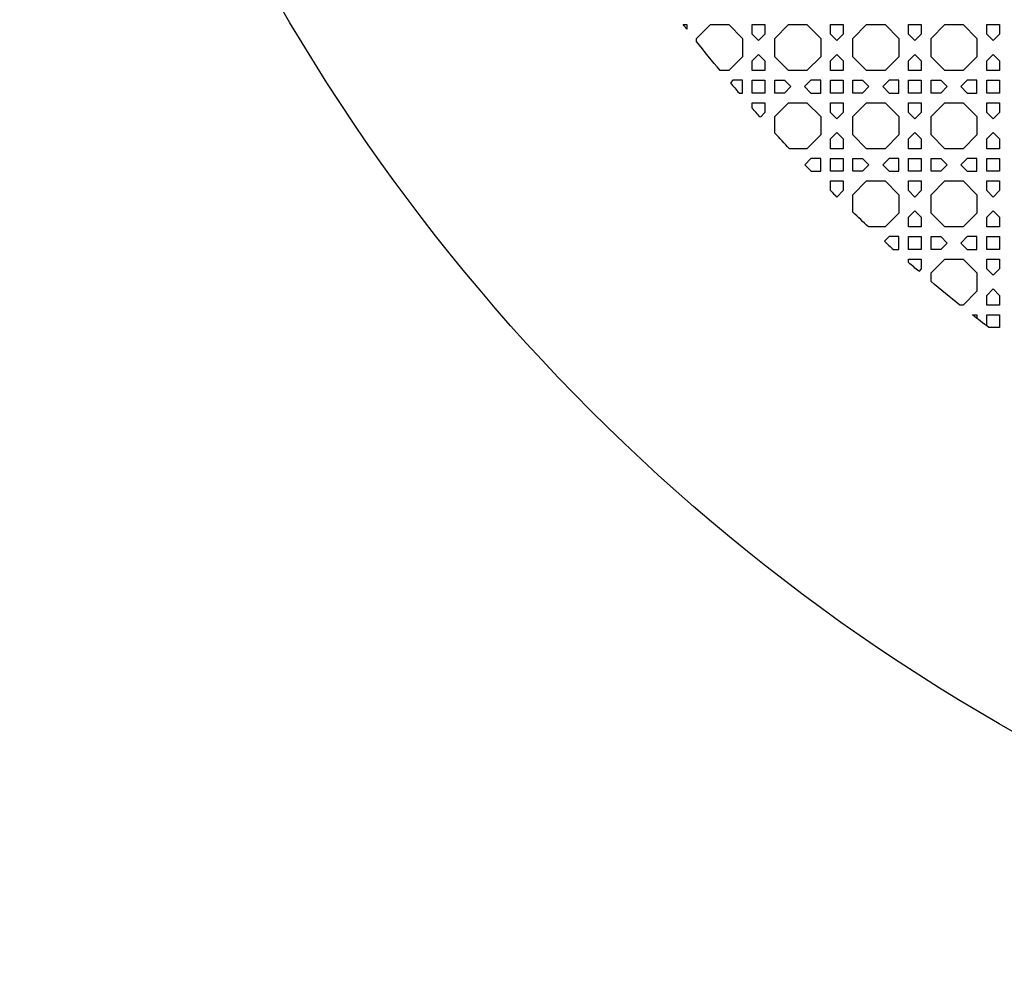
# Model space of a CAD drawing. Header units: millimetres. Extents: x 1204 to 5247, y 17 to 1217.
# Tile 21 of 53: x 4047 to 4350, y 17 to 313. Entities that reach past the tile are written whole.
import ezdxf

# ---------------------------------------------------------------- set-up
doc = ezdxf.new("R2010")
doc.units = ezdxf.units.MM
doc.header["$LTSCALE"] = 50
doc.layers.add('PATTERN', color=252, linetype='Continuous', true_color=0x696969)
doc.layers.add('PERIMETRO', color=7, linetype='Continuous', true_color=0x000000)

msp = doc.modelspace()

# ---------------------------------------------------------------- linework, layer by layer
at = {"layer": 'PATTERN'}
for points in [[(4250.93, 311.57), (4252.03, 311.57), (4252.03, 310.14)], [(4255.03, 306.32), (4255.03, 307.33), (4259.27, 311.57), (4264.93, 311.57), (4269.17, 307.33), (4269.17, 301.67), (4264.93, 297.43), (4262.25, 297.43)], [(4268.1, 290.52), (4269.17, 290.52), (4269.17, 294.43), (4266.17, 294.43), (4265.41, 293.67)], [(4272.17, 285.86), (4272.17, 287.52), (4276.07, 287.52), (4276.07, 284.53), (4274.64, 283.09)], [(4279.07, 278.21), (4279.07, 283.29), (4283.31, 287.52), (4288.97, 287.52), (4293.21, 283.29), (4293.21, 277.62), (4288.97, 273.39), (4283.58, 273.39)], [(4290.22, 266.48), (4293.21, 266.48), (4293.21, 270.39), (4290.22, 270.39), (4288.3, 268.47)], [(4303.11, 253.85), (4303.11, 259.25), (4307.35, 263.48), (4313.01, 263.48), (4317.25, 259.25), (4317.25, 253.58), (4313.01, 249.35), (4307.94, 249.35)], [(4315.59, 242.44), (4317.25, 242.44), (4317.25, 246.35), (4314.26, 246.35), (4312.82, 244.91)], [(4320.25, 238.37), (4320.25, 239.44), (4324.16, 239.44), (4324.16, 236.45), (4323.39, 235.68)], [(4327.16, 232.53), (4327.16, 235.2), (4331.39, 239.44), (4337.06, 239.44), (4341.29, 235.2), (4341.29, 229.54), (4337.06, 225.3), (4336.05, 225.3)], [(4339.87, 222.3), (4341.29, 222.3), (4341.29, 221.2)], [(4344.29, 218.9), (4344.29, 222.3), (4348.2, 222.3), (4348.2, 218.4), (4344.96, 218.4)]]:
    msp.add_lwpolyline(points, dxfattribs=at)
for points in [[(4272.17, 308.57), (4272.17, 311.57), (4276.07, 311.57), (4276.07, 308.57), (4274.12, 306.62)], [(4283.31, 297.43), (4279.07, 301.67), (4279.07, 307.33), (4283.31, 311.57), (4288.97, 311.57), (4293.21, 307.33), (4293.21, 301.67), (4288.97, 297.43)], [(4296.21, 308.57), (4296.21, 311.57), (4300.11, 311.57), (4300.11, 308.57), (4298.16, 306.62)], [(4307.35, 297.43), (4303.11, 301.67), (4303.11, 307.33), (4307.35, 311.57), (4313.01, 311.57), (4317.25, 307.33), (4317.25, 301.67), (4313.01, 297.43)], [(4320.25, 308.57), (4320.25, 311.57), (4324.16, 311.57), (4324.16, 308.57), (4322.2, 306.62)], [(4331.39, 297.43), (4327.16, 301.67), (4327.16, 307.33), (4331.39, 311.57), (4337.06, 311.57), (4341.29, 307.33), (4341.29, 301.67), (4337.06, 297.43)], [(4344.29, 308.57), (4344.29, 311.57), (4348.2, 311.57), (4348.2, 308.57), (4346.24, 306.62)], [(4276.07, 300.42), (4276.07, 297.43), (4272.17, 297.43), (4272.17, 300.42), (4274.12, 302.38)], [(4300.11, 300.42), (4300.11, 297.43), (4296.21, 297.43), (4296.21, 300.42), (4298.16, 302.38)], [(4324.16, 300.42), (4324.16, 297.43), (4320.25, 297.43), (4320.25, 300.42), (4322.2, 302.38)], [(4348.2, 300.42), (4348.2, 297.43), (4344.29, 297.43), (4344.29, 300.42), (4346.24, 302.38)], [(4272.17, 294.43), (4276.07, 294.43), (4276.07, 290.52), (4272.17, 290.52)], [(4282.07, 290.52), (4279.07, 290.52), (4279.07, 294.43), (4282.07, 294.43), (4284.02, 292.48)], [(4293.21, 294.43), (4290.22, 294.43), (4288.26, 292.48), (4290.22, 290.52), (4293.21, 290.52)], [(4300.11, 290.52), (4296.21, 290.52), (4296.21, 294.43), (4300.11, 294.43)], [(4306.11, 290.52), (4303.11, 290.52), (4303.11, 294.43), (4306.11, 294.43), (4308.06, 292.48)], [(4317.25, 294.43), (4314.26, 294.43), (4312.3, 292.48), (4314.26, 290.52), (4317.25, 290.52)], [(4324.16, 290.52), (4320.25, 290.52), (4320.25, 294.43), (4324.16, 294.43)], [(4330.15, 290.52), (4327.16, 290.52), (4327.16, 294.43), (4330.15, 294.43), (4332.1, 292.48)], [(4341.29, 294.43), (4338.3, 294.43), (4336.35, 292.48), (4338.3, 290.52), (4341.29, 290.52)], [(4348.2, 290.52), (4344.29, 290.52), (4344.29, 294.43), (4348.2, 294.43)], [(4296.21, 284.53), (4296.21, 287.52), (4300.11, 287.52), (4300.11, 284.53), (4298.16, 282.58)], [(4307.35, 273.39), (4303.11, 277.62), (4303.11, 283.29), (4307.35, 287.52), (4313.01, 287.52), (4317.25, 283.29), (4317.25, 277.62), (4313.01, 273.39)], [(4320.25, 284.53), (4320.25, 287.52), (4324.16, 287.52), (4324.16, 284.53), (4322.2, 282.58)], [(4331.39, 273.39), (4327.16, 277.62), (4327.16, 283.29), (4331.39, 287.52), (4337.06, 287.52), (4341.29, 283.29), (4341.29, 277.62), (4337.06, 273.39)], [(4344.29, 284.53), (4344.29, 287.52), (4348.2, 287.52), (4348.2, 284.53), (4346.24, 282.58)], [(4300.11, 276.38), (4300.11, 273.39), (4296.21, 273.39), (4296.21, 276.38), (4298.16, 278.33)], [(4324.16, 276.38), (4324.16, 273.39), (4320.25, 273.39), (4320.25, 276.38), (4322.2, 278.33)], [(4348.2, 276.38), (4348.2, 273.39), (4344.29, 273.39), (4344.29, 276.38), (4346.24, 278.33)], [(4300.11, 266.48), (4296.21, 266.48), (4296.21, 270.39), (4300.11, 270.39)], [(4306.11, 266.48), (4303.11, 266.48), (4303.11, 270.39), (4306.11, 270.39), (4308.06, 268.43)], [(4317.25, 270.39), (4314.26, 270.39), (4312.3, 268.43), (4314.26, 266.48), (4317.25, 266.48)], [(4324.16, 266.48), (4320.25, 266.48), (4320.25, 270.39), (4324.16, 270.39)], [(4330.15, 266.48), (4327.16, 266.48), (4327.16, 270.39), (4330.15, 270.39), (4332.1, 268.43)], [(4341.29, 270.39), (4338.3, 270.39), (4336.35, 268.43), (4338.3, 266.48), (4341.29, 266.48)], [(4348.2, 266.48), (4344.29, 266.48), (4344.29, 270.39), (4348.2, 270.39)], [(4296.21, 260.49), (4296.21, 263.48), (4300.11, 263.48), (4300.11, 260.49), (4298.16, 258.54)], [(4320.25, 260.49), (4320.25, 263.48), (4324.16, 263.48), (4324.16, 260.49), (4322.2, 258.54)], [(4331.39, 249.35), (4327.16, 253.58), (4327.16, 259.25), (4331.39, 263.48), (4337.06, 263.48), (4341.29, 259.25), (4341.29, 253.58), (4337.06, 249.35)], [(4344.29, 260.49), (4344.29, 263.48), (4348.2, 263.48), (4348.2, 260.49), (4346.24, 258.54)], [(4324.16, 252.34), (4324.16, 249.35), (4320.25, 249.35), (4320.25, 252.34), (4322.2, 254.29)], [(4348.2, 252.34), (4348.2, 249.35), (4344.29, 249.35), (4344.29, 252.34), (4346.24, 254.29)], [(4324.16, 246.35), (4324.16, 242.44), (4320.25, 242.44), (4320.25, 246.35)], [(4330.15, 242.44), (4327.16, 242.44), (4327.16, 246.35), (4330.15, 246.35), (4332.1, 244.39)], [(4341.29, 246.35), (4338.3, 246.35), (4336.35, 244.39), (4338.3, 242.44), (4341.29, 242.44)], [(4348.2, 246.35), (4348.2, 242.44), (4344.29, 242.44), (4344.29, 246.35)], [(4344.29, 236.45), (4344.29, 239.44), (4348.2, 239.44), (4348.2, 236.45), (4346.24, 234.49)], [(4348.2, 228.3), (4348.2, 225.3), (4344.29, 225.3), (4344.29, 228.3), (4346.24, 230.25)]]:
    msp.add_lwpolyline(points, close=True, dxfattribs=at)
at = {"layer": 'PATTERN', "extrusion": (0, 0, -1)}
for start, end in [(322.1357, 322.3421), (320.2665, 321.5791), (318.0955, 318.5208), (316.5832, 317.3396), (312.6604, 313.4168), (310.2965, 310.7704), (308.4209, 309.7335), (307.129, 307.8643)]:
    msp.add_arc((-4646.76, 617.04), 500, start, end, dxfattribs=at)
at = {"layer": 'PATTERN'}
for start, end in [(220.2965, 220.7704), (224.1978, 224.5163), (225.4837, 225.8022), (228.0955, 228.5208)]:
    msp.add_arc((4646.76, 617.04), 500, start, end, dxfattribs=at)
at = {"layer": 'PERIMETRO'}
msp.add_circle((4646.76, 617.04), 600, dxfattribs=at)

doc.saveas('drawing.dxf')
